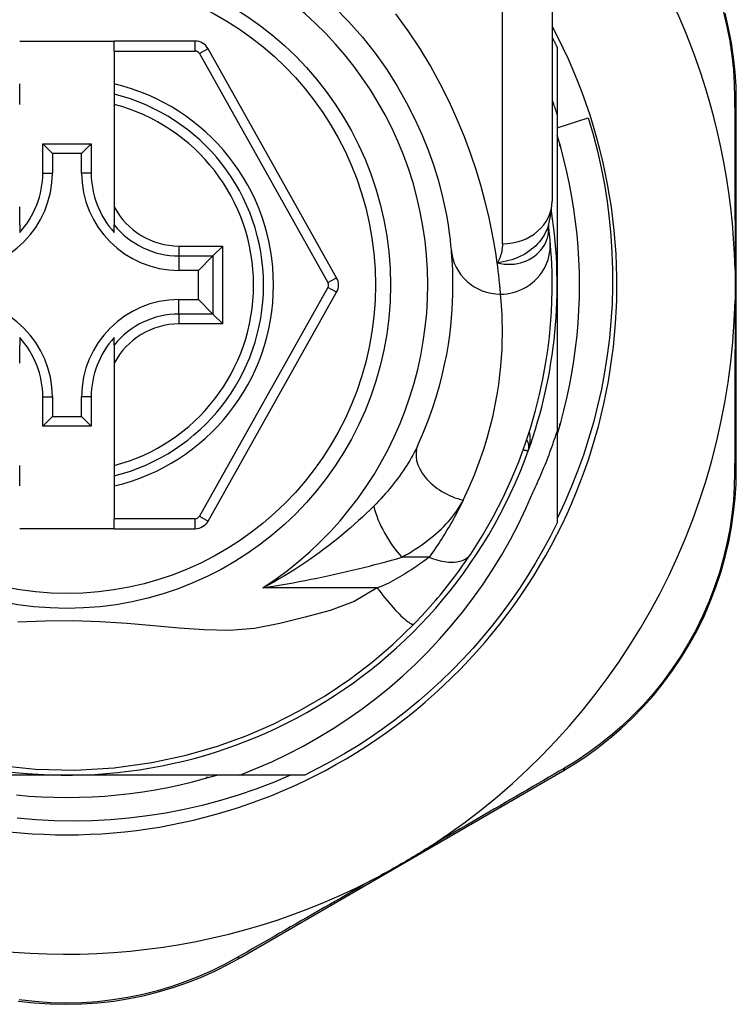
# Model space of a CAD drawing. Header units: inches. Extents: x 11 to 342, y 26 to 169.
# Tile 60 of 218: x 46.385 to 46.951, y 114.969 to 115.748. Entities that reach past the tile are written whole.
import ezdxf

# ---------------------------------------------------------------- set-up
doc = ezdxf.new("R2010")
doc.units = ezdxf.units.IN
doc.header["$MEASUREMENT"] = 0
doc.layers.add('Visible Edges(ANSI)', color=7, linetype='Continuous', lineweight=25)
doc.layers.add('Visible Tangent Edges(ANSI)', color=7, linetype='Continuous', lineweight=25)

msp = doc.modelspace()

# ---------------------------------------------------------------- linework, layer by layer
at = {"layer": 'Visible Edges(ANSI)'}
for p, q in [((46.80577, 115.84159), (46.80577, 115.60433)), ((46.38451, 115.7309), (46.45931, 115.7309)), ((46.52326, 115.7309), (46.45931, 115.7309)), ((46.45931, 115.72302), (46.45931, 115.7309)), ((46.63521, 115.54368), (46.53356, 115.72486)), ((46.80971, 115.72598), (46.80971, 115.67292)), ((46.45931, 115.72302), (46.45931, 115.69694)), ((46.38451, 115.68884), (46.38451, 115.69694)), ((46.45931, 115.69694), (46.45931, 115.68884)), ((46.38451, 115.68072), (46.38451, 115.68884)), ((46.45931, 115.68884), (46.45931, 115.68072)), ((46.45931, 115.68072), (46.45931, 115.59974)), ((46.95144, 115.39166), (46.95144, 115.68374)), ((46.80971, 115.67292), (46.80971, 115.5379)), ((46.80971, 115.66214), (46.83432, 115.67008)), ((46.40277, 115.62648), (46.40277, 115.64956)), ((46.40277, 115.64956), (46.41035, 115.64198)), ((46.40277, 115.64956), (46.44106, 115.64956)), ((46.44106, 115.64956), (46.43348, 115.64198)), ((46.44106, 115.64956), (46.44106, 115.62648)), ((46.81168, 115.64981), (46.81168, 115.6479)), ((46.81168, 115.6479), (46.81222, 115.6479)), ((46.41035, 115.64198), (46.41035, 115.62648)), ((46.43348, 115.64198), (46.41035, 115.64198)), ((46.43348, 115.62648), (46.43348, 115.64198)), ((46.38451, 115.58546), (46.38451, 115.59974)), ((46.45931, 115.59974), (46.45931, 115.58546)), ((46.38451, 115.58546), (46.38451, 115.57955)), ((46.45931, 115.57955), (46.45931, 115.58546)), ((46.80285, 115.58515), (46.80285, 115.5852)), ((46.54527, 115.56873), (46.53743, 115.56089)), ((46.53743, 115.56089), (46.526, 115.54946)), ((46.526, 115.54946), (46.5105, 115.54946)), ((46.526, 115.52633), (46.526, 115.54946)), ((46.80971, 115.5379), (46.80971, 115.42198)), ((46.53357, 115.3511), (46.6352, 115.53212)), ((46.5105, 115.52633), (46.526, 115.52633)), ((46.53743, 115.5149), (46.526, 115.52633)), ((46.53743, 115.5149), (46.54527, 115.50706)), ((46.38451, 115.49624), (46.38451, 115.49033)), ((46.38451, 115.47605), (46.38451, 115.49033)), ((46.45931, 115.49033), (46.45931, 115.49624)), ((46.45931, 115.49033), (46.45931, 115.47605)), ((46.45931, 115.47605), (46.45931, 115.39507)), ((46.40277, 115.42623), (46.40277, 115.44931)), ((46.41035, 115.44931), (46.41035, 115.43381)), ((46.43348, 115.43381), (46.43348, 115.44931)), ((46.44106, 115.44931), (46.44106, 115.42623)), ((46.40277, 115.42623), (46.41035, 115.43381)), ((46.41035, 115.43381), (46.43348, 115.43381)), ((46.44106, 115.42623), (46.43348, 115.43381)), ((46.81222, 115.4279), (46.81168, 115.4279)), ((46.81168, 115.4279), (46.81168, 115.42598)), ((46.44106, 115.42623), (46.40277, 115.42623)), ((46.80971, 115.42198), (46.80971, 115.34981)), ((46.38451, 115.38695), (46.38451, 115.39507)), ((46.45931, 115.39507), (46.45931, 115.38695)), ((46.38451, 115.37885), (46.38451, 115.38695)), ((46.45931, 115.38695), (46.45931, 115.37885)), ((46.45931, 115.37885), (46.45931, 115.35294)), ((46.45931, 115.34507), (46.45931, 115.35294)), ((46.45931, 115.34507), (46.38451, 115.34507)), ((46.45931, 115.34507), (46.52327, 115.34507)), ((46.42191, 115.1501), (46.266, 115.1501)), ((46.55862, 115.1501), (46.42191, 115.1501)), ((46.53382, 115.14813), (46.53191, 115.14813)), ((46.53191, 115.14813), (46.53191, 115.14759)), ((46.61, 115.1501), (46.55862, 115.1501)), ((46.55937, 115.00577), (46.81394, 115.15317))]:
    msp.add_line(p, q, dxfattribs=at)
at = {"layer": 'Visible Edges(ANSI)', "flags": 128}
for points in [[(46.63329, 115.75791), (46.64488, 115.74616), (46.65572, 115.73393), (46.66576, 115.7213), (46.67492, 115.70837), (46.68321, 115.69527), (46.69063, 115.68215), (46.69721, 115.66914), (46.70297, 115.6564), (46.70791, 115.64406), (46.71206, 115.63228), (46.71545, 115.62119), (46.7182, 115.61093), (46.7204, 115.60153), (46.72211, 115.59305), (46.7234, 115.58553), (46.72434, 115.57902), (46.725, 115.57355), (46.72545, 115.56916), (46.72574, 115.56592)], [(46.95144, 115.68374), (46.95121, 115.69488), (46.95052, 115.70624), (46.94933, 115.71777), (46.94763, 115.72943), (46.94539, 115.74116), (46.94261, 115.75293)], [(46.80577, 115.73389), (46.80594, 115.73356), (46.80611, 115.73323), (46.80627, 115.73291), (46.80644, 115.73258), (46.8066, 115.73225), (46.80677, 115.73192), (46.80694, 115.73159), (46.8071, 115.73126), (46.80727, 115.73093), (46.80743, 115.7306), (46.8076, 115.73027), (46.80776, 115.72995), (46.80792, 115.72962), (46.80809, 115.72929), (46.80825, 115.72896), (46.80841, 115.72863), (46.80858, 115.7283), (46.80874, 115.72797), (46.8089, 115.72763), (46.80906, 115.7273), (46.80923, 115.72697), (46.80939, 115.72664), (46.80955, 115.72631), (46.80971, 115.72598)], [(46.80971, 115.67292), (46.80955, 115.6734), (46.80939, 115.67389), (46.80924, 115.67438), (46.80908, 115.67486), (46.80892, 115.67535), (46.80876, 115.67583), (46.8086, 115.67631), (46.80843, 115.6768), (46.80827, 115.67728), (46.80811, 115.67777), (46.80795, 115.67825), (46.80778, 115.67873), (46.80762, 115.67922), (46.80745, 115.6797), (46.80729, 115.68018), (46.80712, 115.68067), (46.80696, 115.68115), (46.80679, 115.68163), (46.80662, 115.68211), (46.80645, 115.6826), (46.80628, 115.68308), (46.80611, 115.68356), (46.80594, 115.68404), (46.80577, 115.68452)], [(46.83432, 115.67008), (46.83812, 115.65703), (46.84151, 115.64388), (46.84448, 115.63064), (46.84704, 115.61733), (46.84917, 115.60395), (46.85088, 115.59052), (46.85218, 115.57704), (46.85305, 115.56352), (46.85349, 115.54998), (46.85351, 115.53642), (46.8531, 115.52285), (46.85227, 115.50929), (46.851, 115.49575), (46.84931, 115.48227), (46.84721, 115.46887), (46.84468, 115.45555), (46.84173, 115.44232), (46.83838, 115.4292), (46.83461, 115.41619), (46.83043, 115.40331), (46.82585, 115.39056), (46.82087, 115.37796), (46.81549, 115.3655), (46.80971, 115.35322)], [(46.80971, 115.41934), (46.81252, 115.42897), (46.81509, 115.43866), (46.81743, 115.44841), (46.81952, 115.45821), (46.82137, 115.46806), (46.82297, 115.47796), (46.82433, 115.48789), (46.82544, 115.49786), (46.82631, 115.50785), (46.82693, 115.51785), (46.8273, 115.52787), (46.82742, 115.5379), (46.8273, 115.54792), (46.82693, 115.55794), (46.82631, 115.56795), (46.82544, 115.57793), (46.82433, 115.5879), (46.82297, 115.59783), (46.82137, 115.60773), (46.81952, 115.61758), (46.81743, 115.62739), (46.81509, 115.63714), (46.81252, 115.64682), (46.80971, 115.65645)], [(46.80275, 115.5849), (46.80507, 115.59478), (46.80577, 115.60433)], [(46.80415, 115.57315), (46.80412, 115.57349), (46.80408, 115.57385), (46.80405, 115.57421), (46.80401, 115.5746), (46.80397, 115.57499), (46.80393, 115.5754), (46.80389, 115.57583), (46.80385, 115.57627), (46.8038, 115.57672), (46.80376, 115.57719), (46.80371, 115.57767), (46.80365, 115.57816), (46.8036, 115.57867), (46.80354, 115.57919), (46.80349, 115.57972), (46.80343, 115.58027), (46.80336, 115.58083), (46.8033, 115.58141), (46.80323, 115.582), (46.80316, 115.5826), (46.80309, 115.58322), (46.80301, 115.58385), (46.80293, 115.58449), (46.80285, 115.58515)], [(46.7413, 115.32496), (46.75067, 115.33974), (46.75913, 115.35451), (46.76671, 115.3692), (46.77344, 115.38371), (46.77936, 115.39796), (46.7845, 115.41189), (46.78893, 115.42544), (46.7927, 115.43859), (46.79587, 115.45129), (46.79849, 115.4635), (46.80062, 115.4752), (46.8023, 115.48635), (46.80358, 115.49695), (46.80452, 115.50698), (46.80517, 115.51641), (46.80556, 115.52524), (46.80575, 115.53345), (46.80576, 115.54105), (46.80564, 115.54801), (46.80542, 115.55434), (46.80513, 115.56002), (46.80481, 115.56505), (46.80447, 115.56943), (46.80415, 115.57315)], [(46.72574, 115.56592), (46.72596, 115.56346), (46.72618, 115.56062), (46.72641, 115.5574), (46.72662, 115.5538), (46.7268, 115.54983), (46.72694, 115.54549), (46.72702, 115.54078), (46.72702, 115.53571), (46.72694, 115.5303), (46.72675, 115.52454), (46.72642, 115.51844), (46.72594, 115.512), (46.72529, 115.50523), (46.72443, 115.49813), (46.72336, 115.4907), (46.72204, 115.48294), (46.72045, 115.47486), (46.71855, 115.46648), (46.71634, 115.45784), (46.71377, 115.44895), (46.71084, 115.43983), (46.70751, 115.43053), (46.70377, 115.42105), (46.69959, 115.41143)], [(46.95044, 115.55021), (46.95047, 115.54919), (46.95049, 115.54816), (46.95051, 115.54713), (46.95052, 115.5461), (46.95054, 115.54507), (46.95055, 115.54404), (46.95056, 115.54301), (46.95057, 115.54199), (46.95057, 115.54096), (46.95058, 115.53994), (46.95058, 115.53891), (46.95058, 115.53789), (46.95058, 115.53686), (46.95058, 115.53584), (46.95057, 115.53481), (46.95057, 115.53379), (46.95056, 115.53276), (46.95055, 115.53174), (46.95054, 115.53071), (46.95052, 115.52969), (46.95051, 115.52866), (46.95049, 115.52763), (46.95047, 115.5266), (46.95044, 115.52558)], [(46.79057, 115.37376), (46.79149, 115.37572), (46.7924, 115.37768), (46.7933, 115.37965), (46.79419, 115.38162), (46.79507, 115.3836), (46.79593, 115.38558), (46.79679, 115.38757), (46.79764, 115.38956), (46.79847, 115.39156), (46.7993, 115.39356), (46.80011, 115.39556), (46.80092, 115.39757), (46.80171, 115.39958), (46.80249, 115.4016), (46.80326, 115.40362), (46.80402, 115.40564), (46.80477, 115.40767), (46.80551, 115.4097), (46.80624, 115.41174), (46.80695, 115.41378), (46.80766, 115.41582), (46.80835, 115.41787), (46.80904, 115.41992), (46.80971, 115.42198)], [(46.81394, 115.15317), (46.82342, 115.15891), (46.83286, 115.16518), (46.84221, 115.17195), (46.85141, 115.17923), (46.86042, 115.18701), (46.86918, 115.19527), (46.87767, 115.204), (46.88584, 115.21319), (46.89366, 115.22284), (46.90107, 115.23291), (46.90806, 115.24335), (46.91459, 115.25411), (46.92064, 115.26515), (46.92617, 115.27643), (46.93115, 115.28789), (46.93557, 115.29948), (46.9394, 115.31116), (46.94269, 115.32287), (46.94542, 115.33458), (46.94763, 115.34624), (46.94932, 115.35782), (46.95051, 115.36928), (46.95121, 115.38057), (46.95144, 115.39166)], [(46.55862, 115.1501), (46.57141, 115.15519), (46.58403, 115.1607), (46.59646, 115.16664), (46.6087, 115.173), (46.62072, 115.17977), (46.63253, 115.18695), (46.64409, 115.19454), (46.65538, 115.2025), (46.66639, 115.21083), (46.6771, 115.21953), (46.68751, 115.22858), (46.69761, 115.23798), (46.70739, 115.24772), (46.71684, 115.25779), (46.72595, 115.26818), (46.7347, 115.27889), (46.74308, 115.28987), (46.75107, 115.30113), (46.75867, 115.31264), (46.76587, 115.3244), (46.77267, 115.33641), (46.77905, 115.34864), (46.78502, 115.3611), (46.79057, 115.37376)], [(46.80971, 115.34981), (46.80433, 115.3391), (46.79865, 115.32854), (46.79268, 115.31814), (46.78642, 115.30791), (46.77989, 115.29786), (46.77307, 115.288), (46.76599, 115.27833), (46.75863, 115.26886), (46.75102, 115.2596), (46.74315, 115.25055), (46.73503, 115.24173), (46.72668, 115.23313), (46.71808, 115.22477), (46.70926, 115.21666), (46.70021, 115.20879), (46.69095, 115.20118), (46.68148, 115.19382), (46.67181, 115.18674), (46.66195, 115.17992), (46.6519, 115.17338), (46.64167, 115.16713), (46.63127, 115.16116), (46.62071, 115.15548), (46.61, 115.1501)], [(46.69655, 115.26971), (46.6987, 115.27193), (46.70084, 115.27418), (46.70297, 115.27645), (46.70509, 115.27875), (46.7072, 115.28107), (46.70928, 115.28341), (46.71135, 115.28576), (46.71339, 115.28812), (46.71539, 115.29048), (46.71737, 115.29284), (46.71931, 115.2952), (46.72122, 115.29756), (46.72309, 115.29991), (46.72493, 115.30225), (46.72673, 115.30459), (46.7285, 115.30692), (46.73023, 115.30923), (46.73193, 115.31154), (46.73359, 115.31383), (46.73521, 115.3161), (46.73679, 115.31836), (46.73834, 115.32059), (46.73984, 115.32279), (46.7413, 115.32496)], [(46.36656, 115.15805), (46.39714, 115.15484), (46.4283, 115.15409), (46.45937, 115.15588), (46.48907, 115.15996), (46.51628, 115.16581), (46.54108, 115.173), (46.56381, 115.18121), (46.58509, 115.19044), (46.60567, 115.20088), (46.62624, 115.21294), (46.64568, 115.22599), (46.66323, 115.23933), (46.67985, 115.25361), (46.69655, 115.26971)], [(46.38188, 115.13437), (46.39186, 115.1335), (46.40187, 115.13288), (46.41189, 115.13251), (46.42191, 115.13238), (46.43194, 115.13251), (46.44196, 115.13288), (46.45196, 115.1335), (46.46195, 115.13437), (46.47191, 115.13548), (46.48185, 115.13684), (46.49174, 115.13844), (46.5016, 115.14029), (46.5114, 115.14238), (46.52115, 115.14471), (46.53084, 115.14729), (46.54047, 115.1501)], [(46.59883, 115.1501), (46.58523, 115.14436), (46.57142, 115.13908), (46.55742, 115.13428), (46.54326, 115.12997), (46.52898, 115.12616), (46.51459, 115.12285), (46.50011, 115.12005), (46.48555, 115.11775), (46.47091, 115.11596), (46.45623, 115.11467), (46.4415, 115.1139), (46.42674, 115.11364), (46.41197, 115.11389), (46.3972, 115.11466), (46.38245, 115.11594)], [(46.71002, 115.09416), (46.70809, 115.09291), (46.70614, 115.09167), (46.70418, 115.09045), (46.70223, 115.08923), (46.70024, 115.08802), (46.69824, 115.0868), (46.69624, 115.0856), (46.69424, 115.0844), (46.69225, 115.08323), (46.69029, 115.08207), (46.68832, 115.08092), (46.68636, 115.07978), (46.68439, 115.07865), (46.68242, 115.07751), (46.68044, 115.07639), (46.67845, 115.07526), (46.67646, 115.07415), (46.67446, 115.07303), (46.67241, 115.0719), (46.67034, 115.07077), (46.66826, 115.06964), (46.66617, 115.06853), (46.66409, 115.06744), (46.66202, 115.06637)], [(46.3834, 114.97131), (46.39589, 114.96989), (46.40849, 114.96903), (46.42114, 114.96874), (46.43379, 114.96901), (46.44639, 114.96985), (46.45888, 114.97126), (46.4712, 114.97324), (46.4833, 114.97576), (46.49515, 114.9788), (46.50671, 114.9823), (46.51797, 114.98625), (46.52889, 114.9906), (46.53945, 114.99533), (46.54962, 115.0004), (46.55937, 115.00577)]]:
    msp.add_lwpolyline(points, dxfattribs=at)
at = {"layer": 'Visible Edges(ANSI)'}
msp.add_circle((46.42191, 115.5379), 0.25591, dxfattribs=at)
for centre, radius, start, end in [((46.42106, 115.5379), 0.52953, 1.33308, 43.40464), ((46.42191, 115.5379), 0.43504, 151.92751, 28.07249), ((46.52326, 115.71908), 0.01181, 29.29123, 90), ((46.42191, 115.5379), 0.15551, 283.91643, 76.08357), ((46.33333, 115.62648), 0.07702, 270, 0), ((46.33333, 115.62648), 0.06944, 317.48259, 0), ((46.5105, 115.62648), 0.07702, 180, 270), ((46.5105, 115.62648), 0.06944, 180, 222.51741), ((46.42191, 115.5379), 0.3878, 171.33391, 340.21195), ((46.42191, 115.5379), 0.3878, 340.21195, 8.66609), ((46.6249, 115.5379), 0.01181, 330.68681, 29.29123), ((46.33333, 115.44931), 0.07702, 0, 90), ((46.5105, 115.44931), 0.07702, 90, 180), ((46.42106, 115.5379), 0.52953, 303.07249, 358.66692), ((46.33333, 115.44931), 0.06944, 0, 42.51741), ((46.5105, 115.44931), 0.06944, 137.48259, 180), ((46.77755, 115.40994), 0.00984, 340.21195, 33.93658), ((46.52327, 115.35688), 0.01181, 270, 330.68681), ((46.42106, 115.5379), 0.52953, 251.08535, 297.06854)]:
    msp.add_arc(centre, radius, start, end, dxfattribs=at)
at = {"layer": 'Visible Tangent Edges(ANSI)'}
for p, q in [((46.7664, 115.57043), (46.7664, 115.84159)), ((46.52326, 115.72302), (46.52326, 115.7309)), ((46.53356, 115.72486), (46.5267, 115.72101)), ((46.45931, 115.72302), (46.52326, 115.72302)), ((46.5267, 115.72101), (46.62834, 115.53982)), ((46.40277, 115.62648), (46.41035, 115.62648)), ((46.44106, 115.62648), (46.43348, 115.62648)), ((46.5105, 115.56873), (46.54527, 115.56873)), ((46.5105, 115.56873), (46.5105, 115.56089)), ((46.54527, 115.50706), (46.54527, 115.56873)), ((46.5105, 115.56089), (46.53743, 115.56089)), ((46.5105, 115.56089), (46.5105, 115.54946)), ((46.53743, 115.56089), (46.53743, 115.5149)), ((46.62834, 115.53982), (46.63521, 115.54368)), ((46.62834, 115.53597), (46.5267, 115.35495)), ((46.6352, 115.53212), (46.62834, 115.53597)), ((46.5105, 115.5149), (46.5105, 115.52633)), ((46.5105, 115.5149), (46.5105, 115.50706)), ((46.53743, 115.5149), (46.5105, 115.5149)), ((46.54527, 115.50706), (46.5105, 115.50706)), ((46.40277, 115.44931), (46.41035, 115.44931)), ((46.44106, 115.44931), (46.43348, 115.44931)), ((46.52327, 115.35294), (46.45931, 115.35294)), ((46.52327, 115.34507), (46.52327, 115.35294)), ((46.5267, 115.35495), (46.53357, 115.3511)), ((46.70854, 115.32249), (46.68687, 115.32249)), ((46.66739, 115.29819), (46.57687, 115.29819))]:
    msp.add_line(p, q, dxfattribs=at)
at = {"layer": 'Visible Tangent Edges(ANSI)', "flags": 128}
for points in [[(46.76226, 115.55536), (46.7611, 115.56334), (46.75963, 115.5722), (46.75781, 115.58192), (46.75558, 115.59244), (46.75288, 115.60372), (46.74966, 115.61571), (46.74584, 115.62833), (46.74139, 115.64148), (46.73631, 115.65504), (46.73059, 115.66891), (46.72421, 115.68297), (46.71716, 115.69712), (46.70943, 115.71126), (46.70101, 115.72527), (46.6919, 115.73904), (46.68212, 115.7525)], [(46.94125, 115.75387), (46.944, 115.74236), (46.94622, 115.73088), (46.94792, 115.71947), (46.94912, 115.70818), (46.94985, 115.69707), (46.95011, 115.68617)], [(46.95011, 115.68617), (46.95013, 115.68094), (46.95016, 115.67567), (46.95018, 115.67035), (46.9502, 115.66499), (46.95022, 115.65959), (46.95024, 115.65414), (46.95025, 115.64866), (46.95027, 115.64313), (46.95029, 115.63757), (46.95031, 115.63197), (46.95032, 115.62633), (46.95034, 115.62066), (46.95035, 115.61495), (46.95037, 115.60921), (46.95038, 115.60343), (46.95039, 115.59762), (46.9504, 115.59178), (46.95041, 115.58591), (46.95042, 115.58001), (46.95043, 115.57408), (46.95043, 115.56813), (46.95044, 115.56217), (46.95044, 115.5562), (46.95044, 115.55021)], [(46.80275, 115.58491), (46.80206, 115.58295), (46.80125, 115.58104), (46.80034, 115.57916), (46.79932, 115.57732), (46.7982, 115.57553), (46.79698, 115.5738), (46.79566, 115.57213), (46.79425, 115.57052), (46.79275, 115.56898), (46.79117, 115.56751), (46.7895, 115.56611), (46.78776, 115.56479), (46.78594, 115.56354), (46.78405, 115.56238), (46.7821, 115.56131), (46.7801, 115.56033), (46.77804, 115.55943), (46.77593, 115.55861), (46.77377, 115.55788), (46.77156, 115.55722), (46.7693, 115.55665), (46.76699, 115.55614), (46.76465, 115.55572), (46.76226, 115.55536)], [(46.76226, 115.55536), (46.765, 115.55479), (46.76772, 115.55442), (46.77042, 115.55425), (46.77308, 115.55428), (46.77569, 115.55449), (46.77824, 115.55488), (46.78072, 115.55545), (46.78312, 115.55619), (46.78543, 115.55709), (46.78763, 115.55815), (46.78972, 115.55935), (46.79168, 115.56069), (46.79351, 115.56216), (46.79519, 115.56375), (46.79673, 115.56545), (46.79812, 115.56725), (46.79934, 115.56914), (46.80039, 115.5711), (46.80126, 115.57313), (46.80196, 115.57521), (46.80248, 115.57734), (46.80282, 115.57951), (46.80298, 115.58169), (46.80295, 115.58387)], [(46.80295, 115.58387), (46.80294, 115.58395), (46.80294, 115.58402), (46.80294, 115.58409), (46.80293, 115.58416), (46.80293, 115.58422), (46.80292, 115.58429), (46.80292, 115.58435), (46.80292, 115.58441), (46.80291, 115.58447), (46.80291, 115.58453), (46.8029, 115.58458), (46.8029, 115.58464), (46.8029, 115.58469), (46.80289, 115.58474), (46.80289, 115.58479), (46.80288, 115.58484), (46.80288, 115.58488), (46.80288, 115.58492), (46.80287, 115.58497), (46.80287, 115.58501), (46.80286, 115.58504), (46.80286, 115.58508), (46.80286, 115.58512), (46.80285, 115.58515)], [(46.7664, 115.57043), (46.76639, 115.56974), (46.76637, 115.56905), (46.76634, 115.56837), (46.76629, 115.56769), (46.76623, 115.56702), (46.76615, 115.56635), (46.76606, 115.56569), (46.76596, 115.56503), (46.76584, 115.56438), (46.76571, 115.56373), (46.76556, 115.56309), (46.76539, 115.56245), (46.76522, 115.56183), (46.76502, 115.5612), (46.76481, 115.56059), (46.76459, 115.55998), (46.76435, 115.55938), (46.7641, 115.55878), (46.76383, 115.55819), (46.76355, 115.55761), (46.76325, 115.55704), (46.76293, 115.55647), (46.76261, 115.55592), (46.76226, 115.55536)], [(46.76495, 115.53067), (46.7674, 115.53075), (46.76991, 115.53099), (46.77245, 115.5314), (46.77502, 115.53199), (46.7776, 115.53276), (46.78015, 115.53372), (46.78268, 115.53488), (46.78515, 115.53622), (46.78753, 115.53776), (46.78982, 115.53947), (46.79199, 115.54136), (46.79402, 115.5434), (46.79589, 115.54558), (46.79758, 115.54788), (46.7991, 115.55029), (46.80043, 115.55278), (46.80155, 115.55533), (46.80248, 115.55792), (46.80322, 115.56052), (46.80376, 115.56313), (46.80411, 115.56571), (46.80429, 115.56825), (46.8043, 115.57073), (46.80415, 115.57315)], [(46.76495, 115.53067), (46.7649, 115.53126), (46.76485, 115.53188), (46.76479, 115.53254), (46.76473, 115.53325), (46.76467, 115.53399), (46.7646, 115.53477), (46.76453, 115.53559), (46.76445, 115.53645), (46.76436, 115.53735), (46.76427, 115.53829), (46.76418, 115.53927), (46.76407, 115.54028), (46.76396, 115.54133), (46.76385, 115.54242), (46.76373, 115.54355), (46.7636, 115.54471), (46.76346, 115.54591), (46.76331, 115.54715), (46.76316, 115.54843), (46.763, 115.54974), (46.76283, 115.55109), (46.76265, 115.55248), (46.76246, 115.5539), (46.76226, 115.55536)], [(46.73542, 115.36765), (46.74014, 115.3778), (46.74437, 115.3878), (46.74812, 115.39762), (46.75143, 115.40724), (46.75433, 115.41662), (46.75683, 115.42574), (46.75897, 115.43458), (46.76077, 115.4431), (46.76226, 115.45129), (46.76347, 115.45913), (46.76443, 115.46663), (46.76517, 115.47377), (46.76571, 115.48057), (46.76608, 115.487), (46.7663, 115.49308), (46.76639, 115.4988), (46.76639, 115.50414), (46.7663, 115.50911), (46.76614, 115.51369), (46.76593, 115.51788), (46.7657, 115.52168), (46.76544, 115.52508), (46.76519, 115.52807), (46.76495, 115.53067)], [(46.95044, 115.52558), (46.95044, 115.51958), (46.95044, 115.5136), (46.95043, 115.50763), (46.95043, 115.50167), (46.95042, 115.49574), (46.95041, 115.48983), (46.9504, 115.48395), (46.95039, 115.4781), (46.95038, 115.47227), (46.95037, 115.46648), (46.95035, 115.46072), (46.95034, 115.45499), (46.95032, 115.4493), (46.95031, 115.44364), (46.95029, 115.43801), (46.95027, 115.43242), (46.95025, 115.42687), (46.95024, 115.42136), (46.95022, 115.41589), (46.9502, 115.41047), (46.95018, 115.40509), (46.95015, 115.39975), (46.95013, 115.39447), (46.95011, 115.38923)], [(46.78681, 115.40661), (46.78702, 115.40722), (46.78722, 115.40783), (46.7874, 115.40845), (46.78758, 115.40908), (46.78773, 115.4097), (46.78788, 115.41033), (46.78801, 115.41097), (46.78812, 115.4116), (46.78822, 115.41224), (46.78831, 115.41288), (46.78838, 115.41352), (46.78843, 115.41416), (46.78847, 115.4148), (46.78849, 115.41543), (46.7885, 115.41607), (46.78849, 115.41671), (46.78846, 115.41734), (46.78842, 115.41797), (46.78835, 115.4186), (46.78827, 115.41923), (46.78817, 115.41985), (46.78805, 115.42047), (46.78791, 115.42108), (46.78775, 115.42168)], [(46.69959, 115.41143), (46.69863, 115.40938), (46.69762, 115.40732), (46.69656, 115.40526), (46.69544, 115.40319), (46.69428, 115.40111), (46.69307, 115.39903), (46.69182, 115.39696), (46.69053, 115.39489), (46.68919, 115.39283), (46.68781, 115.39077), (46.6864, 115.38872), (46.68494, 115.38668), (46.68344, 115.38464), (46.68191, 115.38261), (46.68034, 115.38059), (46.67873, 115.37858), (46.67708, 115.37658), (46.67539, 115.37458), (46.67367, 115.3726), (46.67192, 115.37063), (46.67013, 115.36867), (46.66831, 115.36672), (46.66645, 115.3648), (46.66457, 115.36289)], [(46.78292, 115.40743), (46.78322, 115.40737), (46.78351, 115.40731), (46.78379, 115.40725), (46.78406, 115.40719), (46.78432, 115.40714), (46.78456, 115.40709), (46.7848, 115.40704), (46.78502, 115.40699), (46.78523, 115.40694), (46.78543, 115.4069), (46.78562, 115.40686), (46.78579, 115.40683), (46.78595, 115.40679), (46.7861, 115.40676), (46.78623, 115.40673), (46.78635, 115.40671), (46.78646, 115.40669), (46.78655, 115.40667), (46.78663, 115.40665), (46.78669, 115.40664), (46.78674, 115.40662), (46.78678, 115.40662), (46.7868, 115.40661), (46.78681, 115.40661)], [(46.95011, 115.38923), (46.94984, 115.37837), (46.94911, 115.36732), (46.94791, 115.35611), (46.94622, 115.34478), (46.94403, 115.33337), (46.94132, 115.32191), (46.93808, 115.31045), (46.93431, 115.29903), (46.92997, 115.28768), (46.92508, 115.27646), (46.91966, 115.26543), (46.91374, 115.25461), (46.90734, 115.24407), (46.90051, 115.23385), (46.89325, 115.22398), (46.88562, 115.21452), (46.87763, 115.20551), (46.86933, 115.19694), (46.86077, 115.18884), (46.85198, 115.1812), (46.843, 115.17404), (46.83387, 115.16738), (46.82465, 115.16121), (46.81539, 115.15555)], [(46.68687, 115.32249), (46.68959, 115.32401), (46.69226, 115.32556), (46.69489, 115.32716), (46.69747, 115.32879), (46.7, 115.33045), (46.70247, 115.33216), (46.70489, 115.33389), (46.70725, 115.33566), (46.70955, 115.33746), (46.71179, 115.33929), (46.71397, 115.34114), (46.71608, 115.34303), (46.71813, 115.34495), (46.72011, 115.34689), (46.72201, 115.34886), (46.72385, 115.35086), (46.7256, 115.35289), (46.72728, 115.35494), (46.72887, 115.35702), (46.73038, 115.35912), (46.73179, 115.36123), (46.7331, 115.36336), (46.73431, 115.3655), (46.73542, 115.36765)], [(46.73542, 115.36765), (46.73451, 115.3658), (46.73358, 115.36394), (46.73263, 115.36208), (46.73167, 115.36021), (46.73069, 115.35834), (46.72969, 115.35647), (46.72867, 115.35459), (46.72764, 115.35271), (46.72658, 115.35083), (46.72551, 115.34895), (46.72442, 115.34706), (46.72331, 115.34518), (46.72218, 115.34329), (46.72104, 115.3414), (46.71987, 115.33951), (46.71869, 115.33762), (46.71749, 115.33573), (46.71627, 115.33384), (46.71503, 115.33195), (46.71377, 115.33006), (46.71249, 115.32817), (46.7112, 115.32628), (46.70988, 115.32439), (46.70854, 115.32249)], [(46.66457, 115.36289), (46.66169, 115.36004), (46.65873, 115.35718), (46.6557, 115.35431), (46.65258, 115.35143), (46.64939, 115.34855), (46.64613, 115.34568), (46.64281, 115.34282), (46.63941, 115.33997), (46.63596, 115.33714), (46.63244, 115.33433), (46.62886, 115.33154), (46.62522, 115.32877), (46.62152, 115.32604), (46.61776, 115.32333), (46.61394, 115.32064), (46.61005, 115.31799), (46.60611, 115.31537), (46.6021, 115.31279), (46.59803, 115.31025), (46.59391, 115.30775), (46.58973, 115.30529), (46.5855, 115.30287), (46.58121, 115.30051), (46.57687, 115.29819)], [(46.57687, 115.29819), (46.58172, 115.29897), (46.58655, 115.29978), (46.59137, 115.30061), (46.59617, 115.30146), (46.60096, 115.30233), (46.60573, 115.30322), (46.61048, 115.30414), (46.61521, 115.30507), (46.61992, 115.30603), (46.62461, 115.30701), (46.62927, 115.308), (46.63391, 115.30901), (46.63852, 115.31005), (46.64311, 115.3111), (46.64767, 115.31217), (46.6522, 115.31326), (46.6567, 115.31437), (46.66117, 115.31549), (46.66559, 115.31663), (46.66997, 115.31778), (46.67429, 115.31895), (46.67855, 115.32012), (46.68275, 115.3213), (46.68687, 115.32249)], [(46.70854, 115.32249), (46.70723, 115.32152), (46.70588, 115.32053), (46.7045, 115.31953), (46.70308, 115.31852), (46.70162, 115.3175), (46.70013, 115.31647), (46.69861, 115.31544), (46.69706, 115.3144), (46.69547, 115.31335), (46.69385, 115.31231), (46.6922, 115.31125), (46.69052, 115.3102), (46.68881, 115.30914), (46.68707, 115.30808), (46.68529, 115.30702), (46.68349, 115.30596), (46.68167, 115.3049), (46.67981, 115.30385), (46.6779, 115.30281), (46.67591, 115.30181), (46.67387, 115.30085), (46.67176, 115.29992), (46.6696, 115.29903), (46.66739, 115.29819)], [(46.70854, 115.32249), (46.71022, 115.32183), (46.71191, 115.32122), (46.71362, 115.32066), (46.71534, 115.32015), (46.71706, 115.31971), (46.71878, 115.31934), (46.72048, 115.31904), (46.72216, 115.31881), (46.72381, 115.31865), (46.72543, 115.31857), (46.727, 115.31856), (46.72853, 115.31864), (46.73, 115.31879), (46.73141, 115.31902), (46.73276, 115.31932), (46.73403, 115.3197), (46.73523, 115.32015), (46.73635, 115.32066), (46.73738, 115.32124), (46.73834, 115.32188), (46.7392, 115.32258), (46.73999, 115.32333), (46.74068, 115.32412), (46.7413, 115.32496)], [(46.66739, 115.29819), (46.64916, 115.28743), (46.6301, 115.28036), (46.61042, 115.27515), (46.59032, 115.27007), (46.57016, 115.26602), (46.55026, 115.2646), (46.53051, 115.26494), (46.5106, 115.26632), (46.49034, 115.26814), (46.46953, 115.26995), (46.44805, 115.27139), (46.42633, 115.27212), (46.40471, 115.27187), (46.38302, 115.27099)], [(46.66739, 115.29819), (46.66886, 115.29625), (46.67037, 115.29429), (46.67193, 115.29231), (46.67351, 115.29034), (46.67513, 115.28837), (46.67675, 115.28643), (46.67838, 115.28454), (46.68, 115.2827), (46.6816, 115.28094), (46.68317, 115.27926), (46.68469, 115.27769), (46.68615, 115.27623), (46.68754, 115.2749), (46.68886, 115.2737), (46.69009, 115.27265), (46.69123, 115.27174), (46.69226, 115.27099), (46.69319, 115.27038), (46.69401, 115.26993), (46.69473, 115.26962), (46.69534, 115.26945), (46.69584, 115.26942), (46.69625, 115.26951), (46.69655, 115.26971)], [(46.81539, 115.15555), (46.81132, 115.15317), (46.80722, 115.15077), (46.80308, 115.14836), (46.79892, 115.14592), (46.79472, 115.14347), (46.79049, 115.141), (46.78624, 115.13852), (46.78195, 115.13602), (46.77764, 115.1335), (46.7733, 115.13097), (46.76893, 115.12842), (46.76454, 115.12586), (46.76012, 115.12329), (46.75568, 115.1207), (46.75121, 115.1181), (46.74672, 115.11549), (46.74221, 115.11286), (46.73767, 115.11022), (46.73311, 115.10757), (46.72853, 115.10491), (46.72393, 115.10224), (46.71931, 115.09955), (46.71467, 115.09686), (46.71002, 115.09416)], [(46.66202, 115.06637), (46.65739, 115.06369), (46.65276, 115.06102), (46.64815, 115.05836), (46.64355, 115.05571), (46.63897, 115.05307), (46.63442, 115.05044), (46.62988, 115.04783), (46.62537, 115.04522), (46.62088, 115.04264), (46.61641, 115.04006), (46.61196, 115.0375), (46.60754, 115.03496), (46.60314, 115.03243), (46.59877, 115.02991), (46.59442, 115.02741), (46.59009, 115.02493), (46.5858, 115.02246), (46.58153, 115.02001), (46.57729, 115.01758), (46.57309, 115.01517), (46.56891, 115.01277), (46.56477, 115.01039), (46.56066, 115.00804), (46.55658, 115.0057)], [(46.55658, 115.0057), (46.54702, 115.00048), (46.53705, 114.99555), (46.5267, 114.99096), (46.51599, 114.98673), (46.50496, 114.9829), (46.49363, 114.9795), (46.48202, 114.97656), (46.47017, 114.9741), (46.45811, 114.97218), (46.44587, 114.97081), (46.43354, 114.96999), (46.42115, 114.96973), (46.40876, 114.97002), (46.39642, 114.97085), (46.38419, 114.97223)]]:
    msp.add_lwpolyline(points, dxfattribs=at)
at = {"layer": 'Visible Tangent Edges(ANSI)'}
msp.add_circle((46.42191, 115.5379), 0.24409, dxfattribs=at)
for centre, radius, start, end in [((46.42191, 115.5379), 0.28543, 302.8812, 237.1188), ((46.52326, 115.71908), 0.00394, 29.29123, 90), ((46.42191, 115.5379), 0.16339, 283.23324, 76.76676), ((46.42191, 115.5379), 0.14764, 284.67485, 75.32515), ((46.5105, 115.62648), 0.05775, 207.58522, 270), ((46.5105, 115.62648), 0.06559, 218.70967, 270), ((46.6249, 115.5379), 0.00394, 330.68681, 29.29123), ((46.5105, 115.44931), 0.06559, 90, 141.29033), ((46.5105, 115.44931), 0.05775, 90, 152.41478), ((46.52327, 115.35688), 0.00394, 270, 330.68681)]:
    msp.add_arc(centre, radius, start, end, dxfattribs=at)
for centre, major_axis, ratio, start_param, end_param in [((46.94144, 115.68374), (0.01, 0), 0.487954, 0, 0.52137), ((46.7664, 115.60433), (0.03937, 0), 0.860915, 4.712389, 6.283185), ((46.99926, 115.59791), (-0.19646, -0.01245), 0.394768, 0.00408, 0.020515), ((46.76495, 115.56953), (-0.0392, -0.00362), 0.987056, 0, 1.480007), ((46.73542, 115.39511), (-0.03583, 0.01632), 0.663135, 0, 1.864107), ((46.94144, 115.39166), (0.01, 0), 0.488859, 5.761481, 6.283185), ((46.68687, 115.3468), (0.01985, -0.034), 0.367954, 4.019795, 5.274641), ((46.80893, 115.16182), (0.00501, -0.00865), 0.491578, 0, 0.522713), ((46.55436, 115.01443), (0.00501, -0.00865), 0.490887, 5.760729, 6.283185)]:
    msp.add_ellipse(centre, major_axis=major_axis, ratio=ratio, start_param=start_param, end_param=end_param, dxfattribs=at)

doc.saveas('drawing.dxf')
